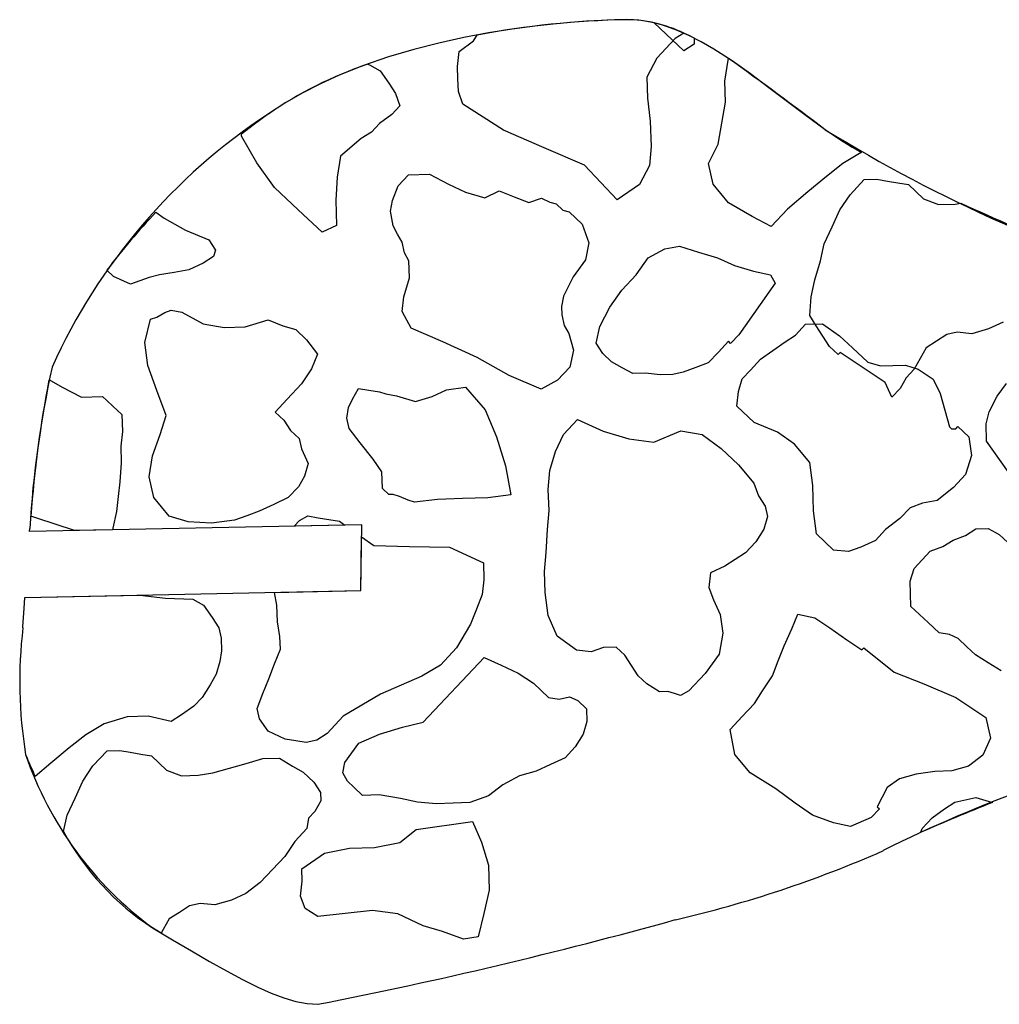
# Model space of a CAD drawing. Extents: x 1.3 to 15.6, y 3.2 to 7.5.
# Tile 1 of 19: x 1.3 to 2.8, y 3.4 to 4.8. Entities that reach past the tile are written whole.
import ezdxf

# ---------------------------------------------------------------- set-up
doc = ezdxf.new("R2010")
doc.units = 0
doc.header["$MEASUREMENT"] = 0

msp = doc.modelspace()

# ---------------------------------------------------------------- linework, layer by layer
at = {"color": 7, "linetype": 'Continuous'}
for p, q in [((2.2725, 4.8053), (2.2639, 4.8135)), ((2.3072, 4.7728), (2.2725, 4.8053)), ((2.0008, 4.7876), (2.006, 4.7959)), ((2.2942, 4.7906), (2.2676, 4.7622)), ((2.3068, 4.7987), (2.2942, 4.7906)), ((2.3219, 4.7915), (2.3222, 4.7824)), ((1.9799, 4.7717), (2.0008, 4.7876)), ((2.3222, 4.7824), (2.3072, 4.7728)), ((1.9775, 4.7502), (1.9799, 4.7717)), ((2.2676, 4.7622), (2.2532, 4.7343)), ((1.8465, 4.7535), (1.8491, 4.7524)), ((1.8491, 4.7524), (1.8646, 4.7437)), ((1.9781, 4.7319), (1.9775, 4.7502)), ((2.3666, 4.7287), (2.3718, 4.7595)), ((2.3718, 4.7595), (2.3722, 4.7617)), ((1.8646, 4.7437), (1.8774, 4.7257)), ((2.2532, 4.7343), (2.2541, 4.7037)), ((1.8774, 4.7257), (1.887, 4.7107)), ((1.9787, 4.7136), (1.9781, 4.7319)), ((2.3676, 4.6982), (2.3666, 4.7287)), ((1.887, 4.7107), (1.8937, 4.6926)), ((1.9853, 4.6954), (1.9787, 4.7136)), ((1.8937, 4.6926), (1.8819, 4.68)), ((2.0446, 4.6575), (1.9853, 4.6954)), ((2.2541, 4.7037), (2.2582, 4.6702)), ((2.3624, 4.6675), (2.3676, 4.6982)), ((1.8819, 4.68), (1.8639, 4.6672)), ((1.8639, 4.6672), (1.8521, 4.6546)), ((2.2582, 4.6702), (2.2593, 4.6336)), ((2.3572, 4.6367), (2.3624, 4.6675)), ((1.6627, 4.6488), (1.6628, 4.6517)), ((1.6853, 4.6097), (1.6627, 4.6488)), ((1.8521, 4.6546), (1.8371, 4.645)), ((2.1035, 4.6318), (2.0446, 4.6575)), ((1.8371, 4.645), (1.8073, 4.6196)), ((2.2593, 4.6336), (2.2571, 4.606)), ((2.3428, 4.6088), (2.3572, 4.6367)), ((1.8073, 4.6196), (1.8022, 4.5889)), ((2.1624, 4.6061), (2.1035, 4.6318)), ((2.5655, 4.6248), (2.5385, 4.6087)), ((2.5655, 4.6248), (2.5655, 4.6248)), ((1.7109, 4.5738), (1.6853, 4.6097)), ((2.2098, 4.5556), (2.1624, 4.6061)), ((2.2571, 4.606), (2.2427, 4.578)), ((2.3499, 4.5784), (2.3428, 4.6088)), ((2.5385, 4.6087), (2.5146, 4.5896)), ((1.8912, 4.5763), (1.906, 4.5921)), ((1.906, 4.5921), (1.9365, 4.593)), ((1.9365, 4.593), (1.9645, 4.5786)), ((1.8022, 4.5889), (1.8001, 4.5552)), ((1.8827, 4.5547), (1.8912, 4.5763)), ((1.9645, 4.5786), (1.9893, 4.5672)), ((2.2427, 4.578), (2.2098, 4.5556)), ((2.3721, 4.5516), (2.3499, 4.5784)), ((2.5146, 4.5896), (2.4878, 4.5674)), ((2.5491, 4.5632), (2.5698, 4.5852)), ((2.5698, 4.5852), (2.5881, 4.5858)), ((2.5881, 4.5858), (2.6035, 4.5832)), ((2.6035, 4.5832), (2.6188, 4.5806)), ((2.6188, 4.5806), (2.6342, 4.578)), ((2.6342, 4.578), (2.6562, 4.5573)), ((1.7455, 4.5413), (1.7109, 4.5738)), ((1.9893, 4.5672), (2.0171, 4.5588)), ((2.0171, 4.5588), (2.0382, 4.5687)), ((2.0382, 4.5687), (2.0598, 4.5602)), ((2.4878, 4.5674), (2.458, 4.542)), ((2.5344, 4.5413), (2.5491, 4.5632)), ((1.8001, 4.5552), (1.8013, 4.5185)), ((1.8801, 4.5393), (1.8827, 4.5547)), ((2.0598, 4.5602), (2.0815, 4.5517)), ((2.0815, 4.5517), (2.0996, 4.5583)), ((2.0996, 4.5583), (2.112, 4.5526)), ((2.112, 4.5526), (2.1213, 4.5498)), ((2.1213, 4.5498), (2.1308, 4.541)), ((2.4064, 4.5313), (2.3721, 4.5516)), ((2.6562, 4.5573), (2.6779, 4.5488)), ((2.6779, 4.5488), (2.7023, 4.5496)), ((2.7023, 4.5496), (2.7103, 4.551)), ((1.5384, 4.538), (1.5503, 4.5291)), ((1.7802, 4.5087), (1.7455, 4.5413)), ((1.8838, 4.518), (1.8801, 4.5393)), ((2.1308, 4.541), (2.14, 4.5382)), ((2.14, 4.5382), (2.1589, 4.5204)), ((2.458, 4.542), (2.4343, 4.5168)), ((2.523, 4.5165), (2.5344, 4.5413)), ((1.5503, 4.5291), (1.5814, 4.5117)), ((1.8013, 4.5185), (1.7802, 4.5087)), ((2.1589, 4.5204), (2.1689, 4.4932)), ((2.4343, 4.5168), (2.4064, 4.5313)), ((1.5814, 4.5117), (1.6154, 4.4975)), ((1.8903, 4.506), (1.8838, 4.518)), ((1.8968, 4.494), (1.8903, 4.506)), ((2.5115, 4.4917), (2.523, 4.5165)), ((1.6154, 4.4975), (1.6251, 4.4825)), ((1.9003, 4.4788), (1.8968, 4.494)), ((2.1689, 4.4932), (2.1636, 4.4686)), ((2.5062, 4.4671), (2.5115, 4.4917)), ((1.6251, 4.4825), (1.6223, 4.4733)), ((1.9068, 4.4668), (1.9003, 4.4788)), ((2.2552, 4.4714), (2.2792, 4.4844)), ((2.2792, 4.4844), (2.3005, 4.4881)), ((2.3005, 4.4881), (2.3283, 4.4798)), ((2.3283, 4.4798), (2.3561, 4.4715)), ((1.6073, 4.4636), (1.5862, 4.4538)), ((1.6223, 4.4733), (1.6073, 4.4636)), ((1.9076, 4.4423), (1.9068, 4.4668)), ((2.1636, 4.4686), (2.146, 4.4436)), ((2.2376, 4.4464), (2.2552, 4.4714)), ((2.3561, 4.4715), (2.3809, 4.46)), ((2.4979, 4.4393), (2.5062, 4.4671)), ((1.4765, 4.4443), (1.4668, 4.4533)), ((1.5436, 4.4464), (1.5285, 4.4428)), ((1.5649, 4.4501), (1.5436, 4.4464)), ((1.5862, 4.4538), (1.5649, 4.4501)), ((2.2169, 4.4244), (2.2376, 4.4464)), ((2.3809, 4.46), (2.4087, 4.4517)), ((2.4087, 4.4517), (2.4333, 4.4464)), ((2.4333, 4.4464), (2.4398, 4.4343)), ((1.5013, 4.4328), (1.4765, 4.4443)), ((1.5285, 4.4428), (1.5013, 4.4328)), ((1.8993, 4.4146), (1.9076, 4.4423)), ((2.146, 4.4436), (2.1316, 4.4156)), ((2.4398, 4.4343), (2.387, 4.3593)), ((2.4925, 4.4147), (2.4979, 4.4393)), ((2.1993, 4.3994), (2.2169, 4.4244)), ((1.8969, 4.3931), (1.8993, 4.4146)), ((2.1316, 4.4156), (2.129, 4.4003)), ((2.4903, 4.3871), (2.4925, 4.4147)), ((1.5394, 4.3851), (1.5515, 4.3916)), ((1.5515, 4.3916), (1.5605, 4.3949)), ((1.5605, 4.3949), (1.5759, 4.3923)), ((1.5759, 4.3923), (1.607, 4.375)), ((1.9098, 4.369), (1.8969, 4.3931)), ((2.129, 4.4003), (2.1294, 4.3881)), ((2.1849, 4.3714), (2.1993, 4.3994)), ((1.5222, 4.3479), (1.5304, 4.3818)), ((1.5304, 4.3818), (1.5394, 4.3851)), ((1.607, 4.375), (1.6377, 4.3698)), ((1.6683, 4.3707), (1.7016, 4.3809)), ((1.7016, 4.3809), (1.7232, 4.3724)), ((2.1294, 4.3881), (2.1329, 4.3729)), ((2.4844, 4.3746), (2.5088, 4.3753)), ((2.4999, 4.3721), (2.4903, 4.3871)), ((2.5088, 4.3753), (2.5338, 4.3578)), ((2.7719, 4.3775), (2.7508, 4.3677)), ((1.6377, 4.3698), (1.6683, 4.3707)), ((1.7232, 4.3724), (1.7418, 4.3669)), ((1.7418, 4.3669), (1.7575, 4.3521)), ((1.9563, 4.3491), (1.9098, 4.369)), ((2.1329, 4.3729), (2.1394, 4.3609)), ((2.1394, 4.3609), (2.1462, 4.3366)), ((2.1796, 4.3468), (2.1849, 4.3714)), ((2.4696, 4.3588), (2.4844, 4.3746)), ((2.5096, 4.3571), (2.4999, 4.3721)), ((2.705, 4.3632), (2.6899, 4.3597)), ((2.7265, 4.3608), (2.705, 4.3632)), ((2.7508, 4.3677), (2.7265, 4.3608)), ((1.5263, 4.3144), (1.5222, 4.3479)), ((1.7575, 4.3521), (1.7734, 4.3312)), ((2.0059, 4.3262), (1.9563, 4.3491)), ((2.1892, 4.3318), (2.1796, 4.3468)), ((2.3721, 4.3497), (2.3573, 4.334)), ((2.3752, 4.3467), (2.3721, 4.3497)), ((2.3782, 4.3499), (2.3752, 4.3467)), ((2.3841, 4.3562), (2.3782, 4.3499)), ((2.387, 4.3593), (2.3841, 4.3562)), ((2.4367, 4.3364), (2.4546, 4.3492)), ((2.4546, 4.3492), (2.4696, 4.3588)), ((2.5192, 4.3421), (2.5096, 4.3571)), ((2.5338, 4.3578), (2.5527, 4.34)), ((2.6749, 4.35), (2.6599, 4.3404)), ((2.6899, 4.3597), (2.6749, 4.35)), ((2.1462, 4.3366), (2.1409, 4.312)), ((2.2018, 4.32), (2.1892, 4.3318)), ((2.3573, 4.334), (2.3425, 4.3182)), ((2.4187, 4.3236), (2.4367, 4.3364)), ((2.5318, 4.3303), (2.5192, 4.3421)), ((2.5348, 4.3335), (2.5318, 4.3303)), ((2.5566, 4.3188), (2.5348, 4.3335)), ((2.5527, 4.34), (2.5748, 4.3193)), ((2.6599, 4.3404), (2.6512, 4.3248)), ((1.7734, 4.3312), (1.7649, 4.3095)), ((2.0526, 4.3001), (2.0059, 4.3262)), ((2.2173, 4.3113), (2.2018, 4.32)), ((2.3425, 4.3182), (2.3243, 4.3115)), ((2.4039, 4.3079), (2.4187, 4.3236)), ((2.5785, 4.3042), (2.5566, 4.3188)), ((2.5748, 4.3193), (2.5933, 4.3138)), ((2.6512, 4.3248), (2.6425, 4.3093)), ((1.5397, 4.2781), (1.5263, 4.3144)), ((1.7649, 4.3095), (1.7503, 4.2877)), ((2.1409, 4.312), (2.1231, 4.2931)), ((2.2329, 4.3026), (2.2173, 4.3113)), ((2.2512, 4.3032), (2.2329, 4.3026)), ((2.2727, 4.3008), (2.2512, 4.3032)), ((2.3062, 4.3049), (2.291, 4.3013)), ((2.3243, 4.3115), (2.3062, 4.3049)), ((2.3921, 4.2953), (2.4039, 4.3079)), ((2.6003, 4.2896), (2.5785, 4.3042)), ((2.5933, 4.3138), (2.6116, 4.3143)), ((2.6116, 4.3143), (2.6299, 4.3149)), ((2.6299, 4.3149), (2.6485, 4.3093)), ((2.6425, 4.3093), (2.6307, 4.2967)), ((2.6485, 4.3093), (2.6703, 4.2947)), ((1.3825, 4.2939), (1.402, 4.283)), ((2.0991, 4.2801), (2.0526, 4.3001)), ((2.1231, 4.2931), (2.0991, 4.2801)), ((2.291, 4.3013), (2.2727, 4.3008)), ((2.3865, 4.2768), (2.3921, 4.2953)), ((2.6101, 4.2685), (2.6003, 4.2896)), ((2.6307, 4.2967), (2.622, 4.2811)), ((2.6703, 4.2947), (2.6801, 4.2736)), ((1.402, 4.283), (1.4299, 4.2686)), ((1.553, 4.2418), (1.5397, 4.2781)), ((1.7503, 4.2877), (1.7296, 4.2656)), ((1.8244, 4.2655), (1.8331, 4.2811)), ((1.8331, 4.2811), (1.8484, 4.2785)), ((1.8484, 4.2785), (1.8638, 4.2759)), ((1.8638, 4.2759), (1.8731, 4.2731)), ((1.9404, 4.2691), (1.9615, 4.2789)), ((1.9615, 4.2789), (1.9889, 4.2828)), ((1.9889, 4.2828), (2.0175, 4.2501)), ((2.3842, 4.2553), (2.3865, 4.2768)), ((2.622, 4.2811), (2.6101, 4.2685)), ((2.7631, 4.2696), (2.7768, 4.2884)), ((1.4299, 4.2686), (1.4605, 4.2695)), ((1.4605, 4.2695), (1.4668, 4.2636)), ((1.4668, 4.2636), (1.4762, 4.2547)), ((1.7296, 4.2656), (1.7118, 4.2467)), ((1.8187, 4.2531), (1.8244, 4.2655)), ((1.8731, 4.2731), (1.8884, 4.2705)), ((1.8884, 4.2705), (1.9162, 4.2622)), ((1.9162, 4.2622), (1.9404, 4.2691)), ((2.6801, 4.2736), (2.687, 4.2494)), ((2.7517, 4.2471), (2.7631, 4.2696)), ((1.4762, 4.2547), (1.4825, 4.2488)), ((1.4825, 4.2488), (1.4888, 4.2429)), ((1.7118, 4.2467), (1.7244, 4.2349)), ((1.8161, 4.2377), (1.8187, 4.2531)), ((2.0175, 4.2501), (2.034, 4.2108)), ((2.4093, 4.2316), (2.3842, 4.2553)), ((2.687, 4.2494), (2.6939, 4.2251)), ((2.7475, 4.2293), (2.7517, 4.2471)), ((1.4888, 4.2429), (1.4896, 4.2185)), ((1.5447, 4.2141), (1.553, 4.2418)), ((1.7244, 4.2349), (1.7341, 4.2199)), ((1.8196, 4.2226), (1.8161, 4.2377)), ((2.1317, 4.2139), (2.1524, 4.2359)), ((2.1524, 4.2359), (2.1896, 4.2187)), ((2.4434, 4.2174), (2.4093, 4.2316)), ((1.4896, 4.2185), (1.4872, 4.197)), ((1.7341, 4.2199), (1.7467, 4.2081)), ((1.8355, 4.2017), (1.8196, 4.2226)), ((2.1896, 4.2187), (2.2267, 4.2076)), ((2.2635, 4.2027), (2.3027, 4.2192)), ((2.3027, 4.2192), (2.3335, 4.214)), ((2.4684, 4.1998), (2.4434, 4.2174)), ((2.6939, 4.2251), (2.697, 4.2222)), ((2.697, 4.2222), (2.7031, 4.2224)), ((2.7031, 4.2224), (2.7061, 4.2255)), ((2.7061, 4.2255), (2.7218, 4.2107)), ((2.748, 4.2041), (2.7475, 4.2293)), ((1.5334, 4.1831), (1.5447, 4.2141)), ((1.7467, 4.2081), (1.7502, 4.1929)), ((2.034, 4.2108), (2.0475, 4.1685)), ((2.1202, 4.1891), (2.1317, 4.2139)), ((2.2267, 4.2076), (2.2635, 4.2027)), ((2.3335, 4.214), (2.3616, 4.1935)), ((2.7218, 4.2107), (2.7257, 4.1833)), ((2.7906, 4.1441), (2.748, 4.2041)), ((1.4872, 4.197), (1.4879, 4.1726)), ((1.7502, 4.1929), (1.76, 4.1718)), ((1.8546, 4.1778), (1.8355, 4.2017)), ((2.1119, 4.1613), (2.1202, 4.1891)), ((2.3616, 4.1935), (2.3868, 4.1698)), ((2.4906, 4.173), (2.4684, 4.1998)), ((1.5283, 4.1524), (1.5334, 4.1831)), ((1.8674, 4.1598), (1.8546, 4.1778)), ((2.7257, 4.1833), (2.7174, 4.1556)), ((1.4879, 4.1726), (1.4857, 4.145)), ((1.76, 4.1718), (1.7545, 4.1533)), ((1.8681, 4.1354), (1.8674, 4.1598)), ((2.0475, 4.1685), (2.0549, 4.1259)), ((2.1097, 4.1337), (2.1119, 4.1613)), ((2.3868, 4.1698), (2.409, 4.143)), ((2.4947, 4.1395), (2.4906, 4.173)), ((1.5353, 4.1221), (1.5283, 4.1524)), ((1.7545, 4.1533), (1.7458, 4.1377)), ((2.7174, 4.1556), (2.6997, 4.1367)), ((1.4857, 4.145), (1.4833, 4.1235)), ((1.7458, 4.1377), (1.731, 4.122)), ((1.8776, 4.1265), (1.8681, 4.1354)), ((2.1107, 4.1032), (2.1097, 4.1337)), ((2.409, 4.143), (2.4157, 4.1248)), ((2.4959, 4.1029), (2.4947, 4.1395)), ((2.6997, 4.1367), (2.6758, 4.1176)), ((1.4833, 4.1235), (1.4809, 4.102)), ((1.5576, 4.0952), (1.5353, 4.1221)), ((1.731, 4.122), (1.7099, 4.1122)), ((1.8837, 4.1267), (1.8776, 4.1265)), ((1.893, 4.1239), (1.8837, 4.1267)), ((1.9054, 4.1182), (1.893, 4.1239)), ((1.9146, 4.1154), (1.9054, 4.1182)), ((1.9481, 4.1195), (1.9146, 4.1154)), ((1.9848, 4.1207), (1.9481, 4.1195)), ((2.0214, 4.1218), (1.9848, 4.1207)), ((2.0549, 4.1259), (2.0214, 4.1218)), ((2.4157, 4.1248), (2.4253, 4.1098)), ((2.6758, 4.1176), (2.6545, 4.1139)), ((1.6888, 4.1023), (1.6707, 4.0957)), ((1.7099, 4.1122), (1.6888, 4.1023)), ((2.1085, 4.0756), (2.1107, 4.1032)), ((2.4253, 4.1098), (2.4289, 4.0947)), ((2.5, 4.0693), (2.4959, 4.1029)), ((2.6364, 4.1072), (2.6216, 4.0915)), ((2.6545, 4.1139), (2.6364, 4.1072)), ((1.3651, 4.0923), (1.3562, 4.095)), ((1.4196, 4.074), (1.3651, 4.0923)), ((1.4809, 4.102), (1.4756, 4.0774)), ((1.5853, 4.0869), (1.5576, 4.0952)), ((1.6525, 4.089), (1.619, 4.0849)), ((1.6707, 4.0957), (1.6525, 4.089)), ((1.7395, 4.0806), (1.7473, 4.0889)), ((1.7473, 4.0889), (1.7593, 4.0954)), ((1.7593, 4.0954), (1.7747, 4.0928)), ((1.7747, 4.0928), (1.7901, 4.0902)), ((1.7901, 4.0902), (1.8054, 4.0876)), ((2.4289, 4.0947), (2.4233, 4.0762)), ((2.6216, 4.0915), (2.6007, 4.0755)), ((1.8381, 4.0826), (1.3542, 4.0726)), ((1.3542, 4.0726), (1.3545, 4.0769)), ((1.4753, 4.0751), (1.4196, 4.074)), ((1.4756, 4.0774), (1.4753, 4.0751)), ((1.619, 4.0849), (1.5853, 4.0869)), ((1.8133, 4.0821), (1.7395, 4.0806)), ((1.8054, 4.0876), (1.8133, 4.0821)), ((1.8365, 3.9866), (1.8381, 4.0826)), ((2.1064, 4.0419), (2.1085, 4.0756)), ((2.4233, 4.0762), (2.4117, 4.0574)), ((2.6007, 4.0755), (2.5859, 4.0598)), ((2.7171, 4.0669), (2.7321, 4.0765)), ((2.7321, 4.0765), (2.7504, 4.0771)), ((2.7504, 4.0771), (2.766, 4.0684)), ((1.8365, 3.9866), (1.8378, 4.0649)), ((1.8378, 4.0649), (1.8554, 4.0525)), ((2.5252, 4.0457), (2.5, 4.0693)), ((2.5859, 4.0598), (2.5648, 4.05)), ((2.684, 4.0506), (2.699, 4.0602)), ((2.699, 4.0602), (2.7171, 4.0669)), ((2.766, 4.0684), (2.7786, 4.0566)), ((1.8554, 4.0525), (1.9074, 4.051)), ((1.9074, 4.051), (1.9656, 4.0498)), ((1.9656, 4.0498), (2.0152, 4.0268)), ((2.4117, 4.0574), (2.3969, 4.0417)), ((2.5466, 4.0433), (2.5252, 4.0457)), ((2.5648, 4.05), (2.5466, 4.0433)), ((2.6658, 4.0439), (2.684, 4.0506)), ((2.1042, 4.0143), (2.1064, 4.0419)), ((2.3819, 4.0321), (2.3669, 4.0224)), ((2.3969, 4.0417), (2.3819, 4.0321)), ((2.6422, 4.0187), (2.654, 4.0313)), ((2.654, 4.0313), (2.6658, 4.0439)), ((2.0152, 4.0268), (2.0159, 4.0024)), ((2.3669, 4.0224), (2.3458, 4.0126)), ((2.6366, 4.0002), (2.6422, 4.0187)), ((2.0159, 4.0024), (2.0136, 3.9809)), ((2.1052, 3.9838), (2.1042, 4.0143)), ((2.3458, 4.0126), (2.3434, 3.9911)), ((2.3434, 3.9911), (2.3501, 3.973)), ((2.6372, 3.9819), (2.6366, 4.0002)), ((1.3465, 3.9604), (1.3476, 3.9765)), ((1.3465, 3.9604), (1.3476, 3.9765)), ((1.3476, 3.9765), (1.8365, 3.9866)), ((1.3476, 3.9765), (1.5148, 3.98)), ((1.5148, 3.98), (1.5521, 3.9758)), ((1.5521, 3.9758), (1.5919, 3.974)), ((1.5919, 3.974), (1.6074, 3.9653)), ((1.7112, 3.984), (1.8365, 3.9866)), ((1.7144, 3.9656), (1.7112, 3.984)), ((2.0136, 3.9809), (2.0051, 3.9593)), ((2.1093, 3.9503), (2.1052, 3.9838)), ((2.6378, 3.9636), (2.6372, 3.9819)), ((1.3447, 3.9344), (1.3465, 3.9604)), ((1.3447, 3.9344), (1.3465, 3.9604)), ((1.6074, 3.9653), (1.6202, 3.9474)), ((1.7152, 3.9411), (1.7144, 3.9656)), ((2.0051, 3.9593), (1.9966, 3.9376)), ((2.3501, 3.973), (2.3599, 3.9519)), ((2.6503, 3.9517), (2.6378, 3.9636)), ((1.6202, 3.9474), (1.6299, 3.9324)), ((2.1224, 3.9201), (2.1093, 3.9503)), ((2.3599, 3.9519), (2.3638, 3.9245)), ((2.4645, 3.9307), (2.473, 3.9523)), ((2.473, 3.9523), (2.4976, 3.947)), ((2.4976, 3.947), (2.5195, 3.9324)), ((2.6629, 3.9399), (2.6503, 3.9517)), ((1.3445, 3.9322), (1.3447, 3.9344)), ((1.3445, 3.9322), (1.3447, 3.9344)), ((1.6299, 3.9324), (1.6334, 3.9172)), ((1.7189, 3.9198), (1.7152, 3.9411)), ((1.9966, 3.9376), (1.9762, 3.9033)), ((2.453, 3.9059), (2.4645, 3.9307)), ((2.5195, 3.9324), (2.5445, 3.9148)), ((2.6787, 3.9251), (2.6629, 3.9399)), ((1.6334, 3.9172), (1.634, 3.8989)), ((1.7195, 3.9015), (1.7189, 3.9198)), ((2.1506, 3.8996), (2.1224, 3.9201)), ((2.3638, 3.9245), (2.3587, 3.8938)), ((2.694, 3.9225), (2.6787, 3.9251)), ((2.7065, 3.9168), (2.694, 3.9225)), ((2.719, 3.9049), (2.7065, 3.9168)), ((1.711, 3.8799), (1.7195, 3.9015)), ((1.9762, 3.9033), (1.9525, 3.8782)), ((2.1902, 3.9039), (2.1721, 3.8972)), ((2.2085, 3.9044), (2.1902, 3.9039)), ((2.2211, 3.8926), (2.2085, 3.9044)), ((2.4445, 3.8842), (2.453, 3.9059)), ((2.5445, 3.9148), (2.5663, 3.9002)), ((2.5663, 3.9002), (2.5693, 3.9034)), ((2.5693, 3.9034), (2.6132, 3.868)), ((2.7316, 3.8931), (2.719, 3.9049)), ((1.634, 3.8989), (1.6314, 3.8835)), ((1.9276, 3.7948), (2.0164, 3.8893)), ((2.0164, 3.8893), (2.0412, 3.8778)), ((2.1721, 3.8972), (2.1506, 3.8996)), ((2.2308, 3.8776), (2.2211, 3.8926)), ((2.3587, 3.8938), (2.3381, 3.8656)), ((2.7503, 3.8814), (2.7316, 3.8931)), ((1.6314, 3.8835), (1.6258, 3.865)), ((1.7025, 3.8582), (1.711, 3.8799)), ((1.9525, 3.8782), (1.9255, 3.862)), ((2.0412, 3.8778), (2.066, 3.8664)), ((2.2404, 3.8626), (2.2308, 3.8776)), ((2.436, 3.8625), (2.4445, 3.8842)), ((2.769, 3.8698), (2.7503, 3.8814)), ((1.6258, 3.865), (1.6171, 3.8494)), ((1.9255, 3.862), (1.8954, 3.8489)), ((2.066, 3.8664), (2.0879, 3.8518)), ((2.253, 3.8508), (2.2404, 3.8626)), ((2.3381, 3.8656), (2.3144, 3.8404)), ((2.4214, 3.8407), (2.436, 3.8625)), ((2.6132, 3.868), (2.6565, 3.851)), ((1.6171, 3.8494), (1.6055, 3.8307)), ((1.694, 3.8365), (1.7025, 3.8582)), ((1.8954, 3.8489), (1.8652, 3.8357)), ((2.0879, 3.8518), (2.1099, 3.8311)), ((2.2717, 3.8391), (2.253, 3.8508)), ((2.6565, 3.851), (2.703, 3.8311)), ((1.6055, 3.8307), (1.5936, 3.8181)), ((1.6855, 3.8149), (1.694, 3.8365)), ((1.8652, 3.8357), (1.8382, 3.8196)), ((2.1099, 3.8311), (2.1253, 3.8285)), ((2.1253, 3.8285), (2.1404, 3.832)), ((2.1404, 3.832), (2.1529, 3.8263)), ((2.2839, 3.8395), (2.2717, 3.8391)), ((2.2932, 3.8367), (2.2839, 3.8395)), ((2.3024, 3.834), (2.2932, 3.8367)), ((2.3144, 3.8404), (2.3024, 3.834)), ((2.4098, 3.822), (2.4214, 3.8407)), ((2.703, 3.8311), (2.7467, 3.8018)), ((1.5936, 3.8181), (1.5757, 3.8054)), ((1.8382, 3.8196), (1.8112, 3.8035)), ((2.1529, 3.8263), (2.1654, 3.8144)), ((2.392, 3.8031), (2.4098, 3.822)), ((1.4963, 3.8029), (1.463, 3.7927)), ((1.5268, 3.8039), (1.4963, 3.8029)), ((1.5607, 3.7957), (1.5268, 3.8039)), ((1.5757, 3.8054), (1.5607, 3.7957)), ((1.689, 3.7997), (1.6855, 3.8149)), ((1.8112, 3.8035), (1.7875, 3.7783)), ((2.1654, 3.8144), (2.166, 3.7961)), ((2.3743, 3.7842), (2.392, 3.8031)), ((2.7467, 3.8018), (2.7537, 3.7715)), ((1.463, 3.7927), (1.436, 3.7766)), ((1.7018, 3.7817), (1.689, 3.7997)), ((1.8639, 3.7776), (1.8972, 3.7878)), ((1.8972, 3.7878), (1.9276, 3.7948)), ((2.166, 3.7961), (2.1605, 3.7776)), ((1.436, 3.7766), (1.4121, 3.7575)), ((1.7266, 3.7703), (1.7018, 3.7817)), ((1.7875, 3.7783), (1.7725, 3.7686)), ((1.8338, 3.7644), (1.8639, 3.7776)), ((2.1605, 3.7776), (2.1488, 3.7589)), ((2.3815, 3.7477), (2.3743, 3.7842)), ((1.742, 3.7677), (1.7266, 3.7703)), ((1.7573, 3.7651), (1.742, 3.7677)), ((1.7725, 3.7686), (1.7573, 3.7651)), ((1.8132, 3.7363), (1.8338, 3.7644)), ((2.1488, 3.7589), (2.134, 3.7431)), ((2.7537, 3.7715), (2.7423, 3.7467)), ((1.4121, 3.7575), (1.3853, 3.7353)), ((1.4465, 3.7311), (1.4673, 3.7531)), ((1.4673, 3.7531), (1.4856, 3.7537)), ((1.4856, 3.7537), (1.501, 3.7511)), ((1.501, 3.7511), (1.5163, 3.7485)), ((1.5163, 3.7485), (1.5317, 3.7459)), ((1.5317, 3.7459), (1.5537, 3.7252)), ((2.4037, 3.7209), (2.3815, 3.7477)), ((2.7423, 3.7467), (2.7214, 3.7307)), ((1.3853, 3.7353), (1.3625, 3.7159)), ((1.4319, 3.7092), (1.4465, 3.7311)), ((1.6453, 3.728), (1.6696, 3.7349)), ((1.6696, 3.7349), (1.6938, 3.7418)), ((1.6938, 3.7418), (1.7183, 3.7425)), ((1.7183, 3.7425), (1.737, 3.7309)), ((1.737, 3.7309), (1.7525, 3.7222)), ((1.8107, 3.7209), (1.8132, 3.7363)), ((2.1129, 3.7333), (2.0918, 3.7235)), ((2.134, 3.7431), (2.1129, 3.7333)), ((2.7214, 3.7307), (2.6971, 3.7239)), ((1.5537, 3.7252), (1.5754, 3.7167)), ((1.5754, 3.7167), (1.5998, 3.7175)), ((1.5998, 3.7175), (1.6211, 3.7212)), ((1.6211, 3.7212), (1.6453, 3.728)), ((1.7525, 3.7222), (1.7683, 3.7074)), ((1.8171, 3.7089), (1.8107, 3.7209)), ((2.0676, 3.7166), (2.0435, 3.7037)), ((2.0918, 3.7235), (2.0676, 3.7166)), ((2.4411, 3.6976), (2.4037, 3.7209)), ((2.6453, 3.7192), (2.6211, 3.7124)), ((2.6727, 3.7231), (2.6453, 3.7192)), ((2.6971, 3.7239), (2.6727, 3.7231)), ((1.4205, 3.6844), (1.4319, 3.7092)), ((1.7683, 3.7074), (1.7779, 3.6924)), ((1.8266, 3.7), (1.8171, 3.7089)), ((2.0435, 3.7037), (2.0226, 3.6877)), ((2.6211, 3.7124), (2.6031, 3.6996)), ((1.7779, 3.6924), (1.7783, 3.6802)), ((1.8392, 3.6882), (1.8266, 3.7)), ((1.8636, 3.6889), (1.8392, 3.6882)), ((1.8943, 3.6838), (1.8636, 3.6889)), ((2.0226, 3.6877), (1.9954, 3.6777)), ((2.4693, 3.6771), (2.4411, 3.6976)), ((2.6031, 3.6996), (2.5887, 3.6716)), ((1.409, 3.6596), (1.4205, 3.6844)), ((1.7783, 3.6802), (1.7696, 3.6646)), ((1.919, 3.6784), (1.8943, 3.6838)), ((1.9466, 3.6762), (1.919, 3.6784)), ((1.971, 3.677), (1.9466, 3.6762)), ((1.9954, 3.6777), (1.971, 3.677)), ((2.4943, 3.6595), (2.4693, 3.6771)), ((2.6866, 3.6685), (2.7016, 3.6782)), ((2.7016, 3.6782), (2.732, 3.6852)), ((2.732, 3.6852), (2.7564, 3.6779)), ((1.4038, 3.6356), (1.409, 3.6596)), ((1.7696, 3.6646), (1.7607, 3.6552)), ((2.5252, 3.6482), (2.4943, 3.6595)), ((2.5918, 3.6686), (2.58, 3.6561)), ((2.5887, 3.6716), (2.5918, 3.6686)), ((2.6687, 3.6557), (2.6866, 3.6685)), ((1.7607, 3.6552), (1.7581, 3.6398)), ((1.9445, 3.6425), (1.9719, 3.6464)), ((1.9719, 3.6464), (1.9993, 3.6503)), ((1.9993, 3.6503), (2.0125, 3.6202)), ((2.5498, 3.6429), (2.5252, 3.6482)), ((2.58, 3.6561), (2.5498, 3.6429)), ((2.6539, 3.64), (2.6687, 3.6557)), ((1.7581, 3.6398), (1.7404, 3.6209)), ((1.8933, 3.6195), (1.9171, 3.6386)), ((1.9171, 3.6386), (1.9445, 3.6425)), ((2.6522, 3.6345), (2.6539, 3.64)), ((1.7404, 3.6209), (1.7258, 3.5991)), ((1.8568, 3.6123), (1.8933, 3.6195)), ((2.0125, 3.6202), (2.0227, 3.5868)), ((1.7508, 3.5815), (1.7837, 3.6039)), ((1.7837, 3.6039), (1.8202, 3.6112)), ((1.8202, 3.6112), (1.8568, 3.6123)), ((1.7258, 3.5991), (1.708, 3.5802)), ((2.0227, 3.5868), (2.0238, 3.5502)), ((1.708, 3.5802), (1.6903, 3.5613)), ((1.7513, 3.5632), (1.7508, 3.5815)), ((1.6903, 3.5613), (1.6693, 3.5453)), ((1.7489, 3.5417), (1.7513, 3.5632)), ((1.6693, 3.5453), (1.6482, 3.5355)), ((2.0238, 3.5502), (2.0157, 3.5163)), ((1.6025, 3.531), (1.5874, 3.5275)), ((1.624, 3.5287), (1.6025, 3.531)), ((1.6482, 3.5355), (1.624, 3.5287)), ((1.7556, 3.5236), (1.7489, 3.5417)), ((1.5724, 3.5179), (1.5574, 3.5083)), ((1.5874, 3.5275), (1.5724, 3.5179)), ((1.7743, 3.5119), (1.7556, 3.5236)), ((1.8139, 3.5162), (1.7743, 3.5119)), ((1.8535, 3.5205), (1.8139, 3.5162)), ((1.8904, 3.5155), (1.8535, 3.5205)), ((1.9276, 3.4983), (1.8904, 3.5155)), ((2.0157, 3.5163), (2.0076, 3.4824)), ((1.5574, 3.5083), (1.5487, 3.4927)), ((1.546, 3.4878), (1.5335, 3.4952)), ((1.5487, 3.4927), (1.546, 3.4878)), ((1.9554, 3.49), (1.9276, 3.4983)), ((1.9863, 3.4787), (1.9554, 3.49)), ((2.0076, 3.4824), (1.9863, 3.4787))]:
    msp.add_line(p, q, dxfattribs=at)
at = {"color": 7, "linetype": 'Continuous', "flags": 128}
for points in [[(2.2229, 4.8182), (2.2061, 4.8179), (2.1869, 4.8172), (2.1655, 4.816), (2.1421, 4.8143), (2.117, 4.8119), (2.0903, 4.809), (2.0572, 4.8045), (2.0226, 4.7989), (1.9869, 4.7922), (1.9505, 4.7842), (1.9138, 4.7748), (1.877, 4.7639), (1.8407, 4.7514), (1.805, 4.7373), (1.7778, 4.7249), (1.7515, 4.7114), (1.7261, 4.6968), (1.702, 4.6809)], [(2.513, 4.658), (2.4854, 4.678), (2.4581, 4.6986), (2.431, 4.7192), (2.4041, 4.7392), (2.3773, 4.7582), (2.3506, 4.7755), (2.3325, 4.7859), (2.3145, 4.7952), (2.2963, 4.8031), (2.2781, 4.8096), (2.2599, 4.8144), (2.2415, 4.8173), (2.2229, 4.8182)], [(1.702, 4.6809), (1.6799, 4.6648), (1.6628, 4.6517)], [(1.5335, 3.4952), (1.5625, 3.478), (1.59, 3.4617), (1.6162, 3.4465), (1.641, 3.4325), (1.6644, 3.42), (1.6865, 3.409), (1.7062, 3.4003), (1.7247, 3.3933), (1.7422, 3.3881), (1.7586, 3.3849), (1.774, 3.3839)]]:
    msp.add_lwpolyline(points, dxfattribs=at)
at = {"color": 7, "linetype": 'Continuous'}
for centre, radius, start, end in [((2.2468, 3.5188), 1.2996, 91.0537, 100.6778), ((2.2206, 4.618), 0.2003, 64.4765, 89.3228), ((2.2029, 4.5644), 0.2564, 62.3458, 76.2373), ((2.0421, 4.1848), 0.6014, 108.9771, 124.4299), ((-0.9497, 0.1019), 5.7226, 52.7645, 54.5153), ((2.1761, 3.9573), 0.865, 123.2295, 155.7849), ((2.9143, 5.2361), 0.7037, 235.2277, 240.2883), ((3.6678, 6.5365), 2.2051, 238.4197, 253.5513), ((3.9404, 7.2258), 2.9441, 245.3029, 248.5333), ((2.2761, 3.8417), 1.0144, 136.6537, 142.9188), ((2.9177, 3.98), 1.5662, 167.7572, 176.4526), ((3.1584, 3.9573), 1.8075, 169.2691, 175.6315), ((2.0058, 3.8543), 0.6658, 173.2814, 189.206), ((2.0058, 3.8543), 0.6658, 173.2814, 189.206), ((3.4651, 4.6581), 2.3041, 203.2715, 204.1384), ((1.8448, 3.9171), 0.5243, 198.8367, 233.5851), ((3.4951, 1.8091), 2.0104, 109.7598, 116.5192), ((3.9758, 0.6054), 3.3056, 111.6476, 113.6035), ((1.744, 3.8197), 0.3868, 208.4131, 237.027), ((1.9142, 5.1567), 1.6929, 282.9991, 293.8072), ((0.4715, 10.0481), 6.7902, 281.05892, 285.57726)]:
    msp.add_arc(centre, radius, start, end, dxfattribs=at)

doc.saveas('drawing.dxf')
